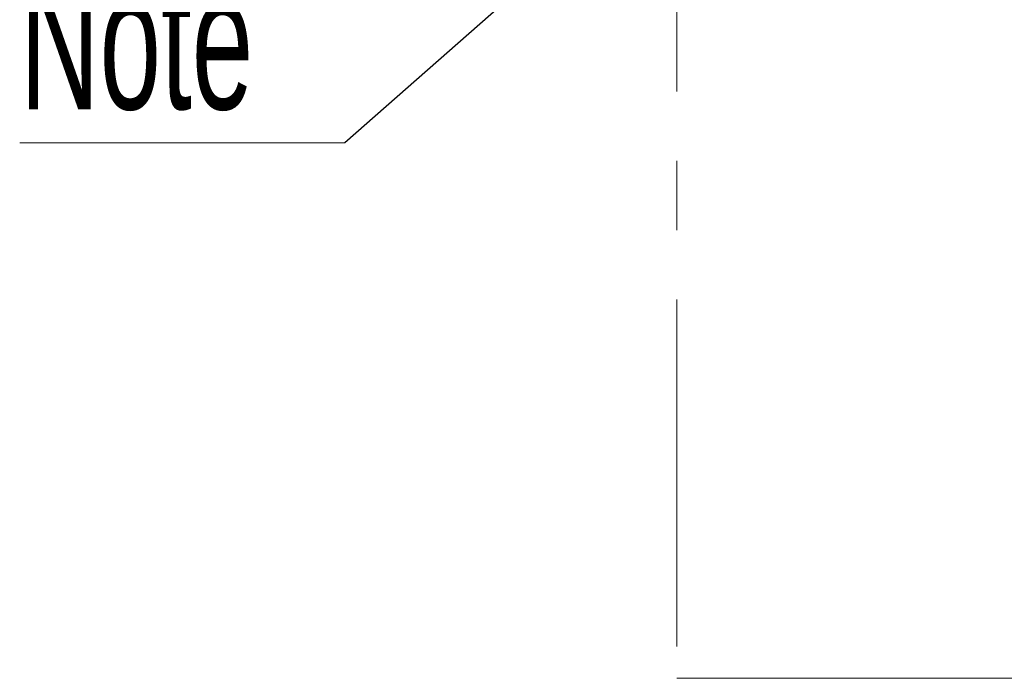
# Model space of a CAD drawing. Header units: millimetres. Extents: x 0 to 8410, y 0 to 5940.
# Tile 204 of 256: x 6862 to 7222, y 1347 to 1588. Entities that reach past the tile are written whole.
import ezdxf

# ---------------------------------------------------------------- set-up
doc = ezdxf.new("R2010")
doc.units = ezdxf.units.MM
doc.header["$LTSCALE"] = 10
doc.linetypes.add('CENTERX2', pattern=[20.32, 12.7, -2.54, 2.54, -2.54])
doc.styles.add('SLDTEXTSTYLE0', font='TXT', dxfattribs={"width": 0.605})
doc.dimstyles.new('SLDDIMSTYLE5', dxfattribs={"dimtxt": 0, "dimasz": 50, "dimexe": 0, "dimexo": 0.0625, "dimgap": 0, "dimtad": 0, "dimtih": 1, "dimtoh": 1, "dimdec": 0, "dimrnd": 1e-09, "dimzin": 0, "dimdsep": 46, "dimtxsty": 'Standard', "dimsah": 1, "dimcen": 0.09, "dimadec": 0, "dimazin": 0, "dimtfac": 50, "dimtdec": 0, "dimtofl": 0, "dimtmove": 0, "dimatfit": 3, "dimfxl": 0, "dimfrac": 2, "dimtolj": 1, "dimtzin": 0, "dimarcsym": 0})

# ---------------------------------------------------------------- blocks, each defined once
blk = doc.blocks.new('SW_NOTE_9')
at = {"color": 0, "linetype": 'Continuous', "lineweight": 0}
for p, q in [((-118.99, 0), (0, 0)), ((0, 0), (-118.99, 0)), ((-118.99, 0), (0, 0)), ((0, 0), (-118.99, 0)), ((-118.99, 0), (0, 0)), ((0, 0), (-118.99, 0))]:
    blk.add_line(p, q, dxfattribs=at)
at = {"color": 0, "linetype": 'Continuous', "lineweight": 0, "insert": (-118.95, 62.27), "char_height": 50, "attachment_point": 1, "style": 'SLDTEXTSTYLE0'}
blk.add_mtext('Note', dxfattribs=at)

msp = doc.modelspace()

# ---------------------------------------------------------------- linework, layer by layer
at = {"color": 7, "linetype": 'CENTERX2', "lineweight": 0}
for p, q in [((7102.07157, 2095.465947), (7102.07157, 1347.230627)), ((7102.07157, 1347.230627), (7829.522576, 1347.230627))]:
    msp.add_line(p, q, dxfattribs=at)

# ---------------------------------------------------------------- block references
at = {"color": 7, "linetype": 'Continuous', "lineweight": 0}
msp.add_blockref('SW_NOTE_9', (6980.514346, 1543.286991), dxfattribs=at)

# ---------------------------------------------------------------- leaders
msp.add_leader([(7102.07157, 1650.08778), (6980.514346, 1543.286991)], dimstyle='SLDDIMSTYLE5', dxfattribs=at)

doc.saveas('drawing.dxf')
